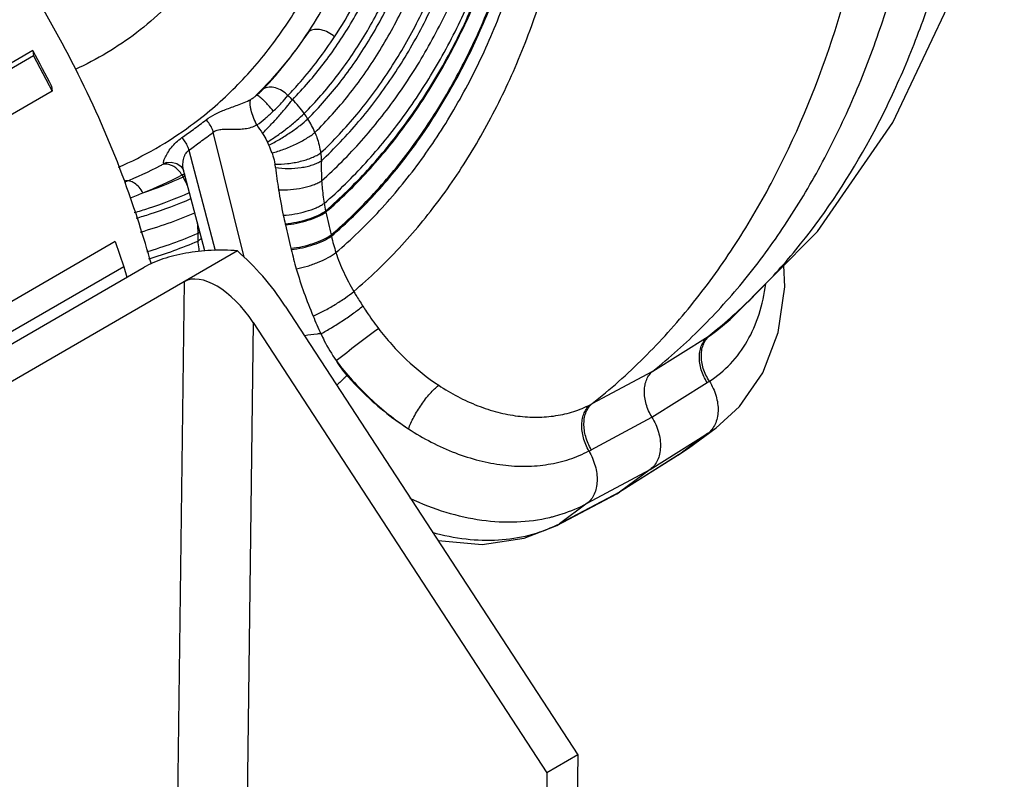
# Model space of a CAD drawing. Header units: inches. Extents: x 0 to 34, y 0 to 22.
# Tile 109 of 175: x 23.5 to 25.1, y 13.6 to 14.8. Entities that reach past the tile are written whole.
import ezdxf

# ---------------------------------------------------------------- set-up
doc = ezdxf.new("R2010")
doc.units = ezdxf.units.IN
doc.header["$LTSCALE"] = 1.87
doc.header["$MEASUREMENT"] = 0
doc.layers.get('0').update_dxf_attribs({"linetype": 'CONTINUOUS'})
doc.layers.add('3_ALL_AXES', color=7, linetype='CONTINUOUS')
doc.layers.add('7_ALL_FEATURES', color=7, linetype='CONTINUOUS')

msp = doc.modelspace()

# ---------------------------------------------------------------- linework, layer by layer
at = {"color": 7, "linetype": 'Continuous'}
for p, q in [((23.876001, 14.384185), (23.827859, 14.579513)), ((23.789746, 14.551414), (23.83088, 14.394821)), ((23.750858, 14.530216), (23.751002, 14.530336)), ((23.755123, 14.532012), (23.750886, 14.530372)), ((23.751002, 14.530336), (23.750886, 14.530372)), ((23.75525, 14.532048), (23.755123, 14.532012)), ((23.75525, 14.532048), (23.761887, 14.532869)), ((23.814432, 14.394071), (23.781302, 14.520193)), ((23.781308, 14.52017), (23.781327, 14.520102)), ((23.688912, 14.503375), (23.689907, 14.500684)), ((24.003411, 14.456554), (24.003808, 14.45482)), ((23.940178, 14.436405), (23.940554, 14.434773)), ((24.011956, 14.419041), (24.012425, 14.417045)), ((23.949133, 14.398183), (23.949606, 14.396201)), ((24.514605, 14.206452), (24.601104, 14.260448)), ((24.603871, 14.262216), (24.614537, 14.269921)), ((24.614537, 14.269921), (24.614664, 14.270021)), ((24.419887, 14.15562), (24.514605, 14.206452)), ((24.513091, 14.134483), (24.599458, 14.188438)), ((24.418335, 14.083664), (24.513091, 14.134483)), ((24.510383, 14.052748), (24.600046, 14.108822)), ((24.600046, 14.108822), (24.556746, 14.076899)), ((24.570285, 14.086125), (24.613302, 14.117839)), ((24.600046, 14.108822), (24.612873, 14.117524)), ((24.554834, 14.075591), (24.46068, 14.016212)), ((24.556746, 14.076899), (24.462638, 14.017549)), ((24.554836, 14.075592), (24.570253, 14.086105)), ((24.554836, 14.075592), (24.556746, 14.076899)), ((24.570285, 14.086125), (24.556746, 14.076899)), ((24.411956, 14.000017), (24.510383, 14.052748)), ((24.510383, 14.052748), (24.462638, 14.017549)), ((24.364348, 13.965407), (24.458446, 14.014922)), ((24.462638, 14.017549), (24.368656, 13.968095)), ((24.458464, 14.014932), (24.460675, 14.016208)), ((24.460675, 14.016208), (24.462638, 14.017549)), ((24.411956, 14.000017), (24.368656, 13.968095)), ((24.364368, 13.965418), (24.368656, 13.968095))]:
    msp.add_line(p, q, dxfattribs=at)
for points in [[(24.614665, 14.270023), (24.635401, 14.286965), (24.771712, 14.424508), (24.889574, 14.59472), (24.984389, 14.794762), (25.053109, 15.022416), (25.063652, 15.088696)], [(23.750856, 14.530215), (23.752904, 14.531199), (23.755123, 14.532012)], [(23.761887, 14.532869), (23.771059, 14.530715), (23.777766, 14.525915), (23.780908, 14.521272), (23.781308, 14.52017)], [(24.612847, 14.117508), (24.650181, 14.151384), (24.686542, 14.203949), (24.710565, 14.26691), (24.720848, 14.338166), (24.719011, 14.37133)], [(24.179157, 13.941755), (24.247982, 13.935854), (24.313685, 13.945468), (24.364348, 13.965407)]]:
    msp.add_lwpolyline(points, dxfattribs=at)
for centre, radius, start, end in [((24.415364, 15.151732), 0.697993, 227.561491, 228.349261), ((23.843572, 14.518308), 0.155442, 35.599223, 46.032902), ((23.293074, 15.269307), 0.850673, 306.2987, 307.98621), ((23.846501, 14.520234), 0.151939, 31.837879, 35.651753), ((23.847875, 14.521064), 0.150334, 22.669002, 31.845038), ((23.443089, 15.065673), 0.590459, 293.620915, 306.277737), ((23.298949, 15.261265), 0.840714, 304.803252, 306.300453), ((24.439246, 14.937843), 0.644679, 212.556808, 213.9813), ((22.806956, 15.924259), 1.688367, 306.348066, 307.205033), ((22.831535, 15.890626), 1.646711, 305.583854, 306.352845), ((23.798822, 14.507162), 0.127089, 24.181219, 26.630771), ((23.78924, 14.502876), 0.137587, 18.688069, 24.174841), ((23.460776, 15.074841), 0.617059, 291.761813, 297.476081), ((23.461521, 15.073371), 0.615411, 297.477695, 298.044193), ((23.753301, 14.510688), 0.018949, 91.292522, 96.924989), ((23.846562, 14.514981), 0.078972, 6.799105, 10.740708), ((24.802951, 14.628631), 0.884146, 186.774872, 189.042882), ((24.354201, 14.523806), 0.357663, 178.21932, 183.241832), ((23.471097, 15.106805), 0.669205, 291.629939, 297.392585), ((23.520942, 15.072291), 0.619659, 288.520403, 294.770954), ((23.741925, 14.489914), 0.043473, 31.510319, 37.322592), ((23.861634, 14.322554), 0.207271, 112.253188, 113.498998), ((24.061135, 14.660525), 0.318557, 207.661604, 208.270257), ((23.828267, 14.390804), 0.128055, 110.137262, 111.865819), ((23.637668, 14.429208), 0.16399, 23.522982, 29.374005), ((22.16831, 13.939171), 1.621899, 15.524252, 20.255512), ((23.419679, 15.169137), 0.746513, 291.870045, 293.53532), ((24.703194, 14.61271), 0.783126, 189.039634, 192.011692), ((24.300367, 14.520522), 0.303767, 189.907143, 192.156535), ((23.529057, 15.082322), 0.684283, 285.712087, 293.223001), ((24.706267, 14.613715), 0.786341, 192.03673, 193.031548), ((27.483793, 15.228486), 3.564948, 192.534067, 193.123845), ((23.61936, 14.417116), 0.184825, 1.382501, 6.399597), ((28.583425, 15.504017), 4.764403, 192.968983, 193.420942), ((23.52778, 15.06914), 0.704067, 286.168915, 293.110571), ((23.774522, 14.46442), 0.052081, 304.647504, 308.704394), ((23.612399, 14.415472), 0.191829, 358.231173, 1.823277), ((24.282946, 14.47758), 0.277211, 192.613459, 198.103944), ((23.524598, 15.063385), 0.711084, 286.559508, 293.148549), ((24.595039, 14.5501), 0.663528, 193.411267, 196.104878), ((24.787319, 14.629559), 0.871464, 202.762273, 204.759422), ((24.064133, 14.934825), 0.862045, 308.528454, 309.609582), ((24.525313, 14.382121), 0.143348, 301.918993, 303.231582), ((24.159239, 14.307167), 0.16308, 211.154388, 221.264816), ((24.424628, 14.468326), 0.330004, 301.990775, 302.680545), ((24.341966, 14.300339), 0.164364, 297.073893, 298.299283), ((24.244084, 14.40853), 0.368648, 297.555951, 298.208052), ((24.2952, 14.224532), 0.253291, 283.351637, 284.615495), ((24.269474, 14.156316), 0.212754, 296.476705, 297.786577)]:
    msp.add_arc(centre, radius, start, end, dxfattribs=at)
for points, knots in [([(23.792463, 14.58967), (23.815822, 14.6068), (23.860464, 14.644959), (23.919243, 14.711869), (23.969708, 14.78809), (24.011306, 14.872771), (24.043668, 14.965017), (24.074626, 15.099154), (24.08479, 15.242261), (24.075986, 15.389358), (24.053706, 15.543625), (24.012113, 15.6979), (23.953249, 15.848588), (23.882493, 15.997228), (23.774886, 16.172522), (23.644426, 16.329698), (23.528986, 16.44042), (23.410687, 16.537293), (23.284512, 16.617219), (23.153286, 16.67625), (23.056151, 16.708675), (22.959721, 16.729608), (22.864977, 16.738807), (22.772908, 16.736128), (22.684492, 16.72156), (22.60069, 16.695223), (22.522433, 16.657365), (22.450609, 16.60842), (22.407881, 16.569076), (22.387915, 16.54793)], [0, 0, 0, 0, 0.02582607, 0.05214275, 0.07916368, 0.10708759, 0.136049, 0.16612693, 0.22962596, 0.26303633, 0.29741002, 0.36845217, 0.40484521, 0.44155778, 0.51511192, 0.58759072, 0.62298805, 0.65758944, 0.72382307, 0.75533928, 0.78571105, 0.81495354, 0.84313373, 0.87037232, 0.89684459, 0.92277442, 0.94842265, 0.97407068, 1, 1, 1, 1]), ([(23.16851, 16.519478), (23.256837, 16.482624), (23.361813, 16.418341), (23.474405, 16.32416), (23.549948, 16.252982), (23.637934, 16.154376), (23.730886, 16.02399), (23.809763, 15.883774), (23.872719, 15.737005), (23.91828, 15.587102), (23.945368, 15.437544), (23.953318, 15.291794), (23.941874, 15.153205), (23.911205, 15.025011), (23.869475, 14.928053), (23.827132, 14.859281), (23.791594, 14.81276), (23.752094, 14.770955), (23.708863, 14.734121), (23.66217, 14.702498), (23.628963, 14.685034), (23.611951, 14.677256)], [0, 0, 0, 0, 0.12632771, 0.15978124, 0.19381369, 0.26323091, 0.33383258, 0.4047708, 0.47517767, 0.54421676, 0.61113501, 0.675317, 0.73634248, 0.79404625, 0.84857538, 0.8748232, 0.90049504, 0.92570821, 0.95059706, 0.9753094, 1, 1, 1, 1]), ([(23.951487, 14.630185), (23.968753, 14.647823), (24.001433, 14.685644), (24.043907, 14.748419), (24.080045, 14.817183), (24.109643, 14.891438), (24.132653, 14.970626), (24.154858, 15.083707), (24.160894, 15.171672), (24.160772, 15.231036)], [0, 0, 0, 0, 0.11356408, 0.22931513, 0.34801619, 0.4702756, 0.59649244, 0.72686457, 1, 1, 1, 1]), ([(23.976965, 14.736841), (23.999434, 14.770774), (24.039215, 14.844645), (24.081017, 14.966607), (24.105712, 15.099899), (24.110538, 15.192463), (24.110296, 15.239855)], [0, 0, 0, 0, 0.23146122, 0.47440823, 0.73046508, 1, 1, 1, 1]), ([(24.017233, 14.728247), (24.039864, 14.762486), (24.079887, 14.837048), (24.121542, 14.960324), (24.145501, 15.09527), (24.149464, 15.188999), (24.148726, 15.237033)], [0, 0, 0, 0, 0.23103456, 0.47352969, 0.72957981, 1, 1, 1, 1]), ([(23.969963, 14.608792), (23.987751, 14.626708), (24.021397, 14.66515), (24.065085, 14.729062), (24.102182, 14.799103), (24.132507, 14.874763), (24.156028, 14.955477), (24.178655, 15.070799), (24.184699, 15.160528), (24.184487, 15.221084)], [0, 0, 0, 0, 0.11384949, 0.22969885, 0.34837659, 0.47054591, 0.59664959, 0.72692132, 1, 1, 1, 1]), ([(23.97558, 14.600384), (23.993613, 14.618415), (24.02773, 14.657121), (24.072049, 14.72152), (24.109699, 14.792126), (24.140504, 14.868418), (24.164428, 14.949825), (24.187497, 15.066154), (24.193745, 15.15669), (24.193617, 15.217794)], [0, 0, 0, 0, 0.11392924, 0.2298232, 0.3485192, 0.47068648, 0.59677195, 0.72701264, 1, 1, 1, 1]), ([(23.986595, 14.579004), (24.005337, 14.597359), (24.040841, 14.636801), (24.087115, 14.702543), (24.126591, 14.774706), (24.159077, 14.852743), (24.184519, 14.936061), (24.209377, 15.055119), (24.216622, 15.147886), (24.216984, 15.210506)], [0, 0, 0, 0, 0.11414003, 0.23022367, 0.34906523, 0.47131138, 0.59739099, 0.72752923, 1, 1, 1, 1]), ([(23.995573, 14.54705), (24.015608, 14.565968), (24.053719, 14.606674), (24.103885, 14.674642), (24.147233, 14.749384), (24.183495, 14.830308), (24.212527, 14.916777), (24.241839, 15.040223), (24.251845, 15.136688), (24.253664, 15.201828)], [0, 0, 0, 0, 0.11455559, 0.23115905, 0.35048211, 0.47304937, 0.59919711, 0.72908843, 1, 1, 1, 1]), ([(23.99671, 14.53492), (24.017295, 14.554058), (24.056535, 14.595246), (24.108446, 14.664049), (24.153589, 14.739756), (24.19165, 14.821762), (24.222437, 14.909417), (24.253974, 15.034497), (24.265421, 15.132384), (24.268025, 15.198505)], [0, 0, 0, 0, 0.11474549, 0.23160507, 0.35117134, 0.47390325, 0.60008858, 0.72985895, 1, 1, 1, 1]), ([(23.99711, 14.50358), (24.018986, 14.523129), (24.060863, 14.565264), (24.116795, 14.635802), (24.166022, 14.713603), (24.208138, 14.798034), (24.242845, 14.888419), (24.279321, 15.017422), (24.293924, 15.118739), (24.298241, 15.187247)], [0, 0, 0, 0, 0.1149783, 0.23220407, 0.3521372, 0.4751272, 0.60138263, 0.73098458, 1, 1, 1, 1]), ([(24.001129, 14.468259), (24.023954, 14.488132), (24.067726, 14.531049), (24.12642, 14.603091), (24.178349, 14.682752), (24.223075, 14.769382), (24.260256, 14.86229), (24.299838, 14.995127), (24.316372, 15.099679), (24.321772, 15.170459)], [0, 0, 0, 0, 0.11478439, 0.23190306, 0.35179582, 0.47479402, 0.60109303, 0.73076547, 1, 1, 1, 1]), ([(24.003411, 14.456554), (24.026418, 14.476513), (24.070536, 14.519646), (24.129678, 14.592118), (24.181998, 14.672311), (24.227066, 14.759574), (24.26455, 14.853216), (24.304506, 14.987219), (24.321251, 15.092709), (24.326787, 15.164149)], [0, 0, 0, 0, 0.11461775, 0.23158128, 0.35135504, 0.4742896, 0.60059407, 0.7303497, 1, 1, 1, 1]), ([(24.003808, 14.45482), (24.026834, 14.474792), (24.070989, 14.517956), (24.130173, 14.590489), (24.182525, 14.670757), (24.227618, 14.75811), (24.265123, 14.851856), (24.305104, 14.986025), (24.32186, 15.091647), (24.327407, 15.16318)], [0, 0, 0, 0, 0.11458793, 0.23152305, 0.35127468, 0.4741972, 0.60050242, 0.73027322, 1, 1, 1, 1]), ([(24.011956, 14.419041), (24.035504, 14.439287), (24.080651, 14.48313), (24.141118, 14.556984), (24.194593, 14.638881), (24.240677, 14.728163), (24.279063, 14.824135), (24.320148, 14.961837), (24.337535, 15.070294), (24.343495, 15.143823)], [0, 0, 0, 0, 0.11406966, 0.23053477, 0.34993337, 0.47267297, 0.59900276, 0.72902867, 1, 1, 1, 1]), ([(24.012425, 14.417045), (24.036007, 14.437308), (24.081223, 14.481192), (24.141785, 14.555124), (24.195347, 14.637116), (24.241514, 14.72651), (24.279976, 14.822612), (24.321156, 14.960515), (24.338601, 15.069137), (24.344595, 15.142782)], [0, 0, 0, 0, 0.11404616, 0.23049179, 0.34987682, 0.4726102, 0.59894206, 0.7289789, 1, 1, 1, 1]), ([(24.019458, 14.391439), (24.043463, 14.411916), (24.089497, 14.456319), (24.15116, 14.531248), (24.205725, 14.614464), (24.252809, 14.705299), (24.292106, 14.803057), (24.334329, 14.943552), (24.352381, 15.054274), (24.35874, 15.129391)], [0, 0, 0, 0, 0.11372688, 0.22989994, 0.34909046, 0.47173082, 0.59808715, 0.72827552, 1, 1, 1, 1]), ([(24.047186, 14.330901), (24.072177, 14.35196), (24.120109, 14.397741), (24.184296, 14.475233), (24.241127, 14.561519), (24.290238, 14.65591), (24.331338, 14.757696), (24.375733, 14.904399), (24.394953, 15.020109), (24.401966, 15.098701)], [0, 0, 0, 0, 0.11310964, 0.22875308, 0.34756472, 0.47002339, 0.59642586, 0.72690721, 1, 1, 1, 1]), ([(23.32826, 15.082789), (23.367329, 15.041782), (23.441666, 14.95493), (23.539697, 14.813609), (23.623474, 14.66273), (23.669016, 14.557029), (23.688912, 14.503375)], [0, 0, 0, 0, 0.24739475, 0.49828887, 0.75004912, 1, 1, 1, 1]), ([(24.419887, 14.15562), (24.448036, 14.177838), (24.50229, 14.226136), (24.57597, 14.30806), (24.642416, 14.399419), (24.722272, 14.53501), (24.802047, 14.725878), (24.841848, 14.888944), (24.856536, 14.97389)], [0, 0, 0, 0, 0.11355155, 0.22940981, 0.34826497, 0.47064342, 0.72702689, 1, 1, 1, 1]), ([(24.613733, 14.2707), (24.637689, 14.290524), (24.683925, 14.333187), (24.769126, 14.429545), (24.841652, 14.540464), (24.90129, 14.662116), (24.954412, 14.795812), (24.983465, 14.901779), (24.998536, 14.974268)], [0, 0, 0, 0, 0.11423812, 0.23060607, 0.47192161, 0.59800698, 0.72799877, 1, 1, 1, 1]), ([(24.514605, 14.206452), (24.540836, 14.227387), (24.591433, 14.272711), (24.660364, 14.34923), (24.722761, 14.434264), (24.778455, 14.527275), (24.82729, 14.627739), (24.883878, 14.77305), (24.914055, 14.888366), (24.929252, 14.967217)], [0, 0, 0, 0, 0.11388933, 0.22996128, 0.34889871, 0.47123461, 0.59735921, 0.72749542, 1, 1, 1, 1]), ([(23.976965, 14.736841), (23.964844, 14.718803), (23.939136, 14.684138), (23.910164, 14.652142), (23.895049, 14.637062)], [0, 0, 0, 0, 0.50441792, 1, 1, 1, 1]), ([(23.906284, 14.647106), (23.912784, 14.653938), (23.938394, 14.682165), (23.961329, 14.712802), (23.976965, 14.736841)], [0, 0, 0, 0, 0.24747471, 1, 1, 1, 1]), ([(24.017233, 14.728247), (24.014313, 14.73095), (24.007803, 14.735544), (23.996987, 14.739599), (23.986286, 14.740418), (23.979651, 14.738447), (23.976965, 14.736841)], [0, 0, 0, 0, 0.27350694, 0.54048188, 0.78492649, 1, 1, 1, 1]), ([(23.94436, 14.636612), (23.951035, 14.643607), (23.977351, 14.672473), (24.001028, 14.703731), (24.017233, 14.728247)], [0, 0, 0, 0, 0.2475552, 1, 1, 1, 1]), ([(23.895049, 14.637062), (23.897178, 14.638767), (23.901033, 14.641994), (23.9047, 14.645441), (23.906284, 14.647106)], [0, 0, 0, 0, 0.54276858, 1, 1, 1, 1]), ([(23.94436, 14.636612), (23.941706, 14.639499), (23.935753, 14.644492), (23.925574, 14.649168), (23.915304, 14.650454), (23.908888, 14.648637), (23.906284, 14.647106)], [0, 0, 0, 0, 0.2785455, 0.54447988, 0.78543026, 1, 1, 1, 1]), ([(23.816639, 14.598841), (23.821013, 14.602261), (23.830927, 14.608295), (23.84771, 14.61528), (23.863027, 14.620705), (23.876198, 14.625789), (23.883029, 14.628877), (23.8864, 14.630715)], [0, 0, 0, 0, 0.21652378, 0.4492704, 0.70824963, 0.85024847, 1, 1, 1, 1]), ([(23.895873, 14.590918), (23.893858, 14.594625), (23.890389, 14.602162), (23.887269, 14.611768), (23.885815, 14.619041), (23.885342, 14.623672), (23.885461, 14.627532), (23.885986, 14.629801), (23.8864, 14.630715)], [0, 0, 0, 0, 0.30307368, 0.59439808, 0.72318564, 0.83533499, 0.92792591, 1, 1, 1, 1]), ([(23.8864, 14.630715), (23.888022, 14.631596), (23.89099, 14.63363), (23.893744, 14.635919), (23.895049, 14.637062)], [0, 0, 0, 0, 0.51553735, 1, 1, 1, 1]), ([(23.921554, 14.612154), (23.919011, 14.615463), (23.915102, 14.620206), (23.909726, 14.626035), (23.905964, 14.629779), (23.902538, 14.632843), (23.899561, 14.635137), (23.89717, 14.636565), (23.895655, 14.637087), (23.895049, 14.637062)], [0, 0, 0, 0, 0.33987427, 0.5000683, 0.64575668, 0.77193074, 0.87454829, 0.95060107, 1, 1, 1, 1]), ([(23.904665, 14.577517), (23.908951, 14.58179), (23.917578, 14.590708), (23.930018, 14.6043), (23.941434, 14.617502), (23.948415, 14.626137), (23.951487, 14.630185)], [0, 0, 0, 0, 0.25749065, 0.52777446, 0.78380077, 1, 1, 1, 1]), ([(23.921554, 14.612154), (23.925901, 14.616354), (23.933745, 14.624287), (23.941158, 14.632634), (23.94436, 14.636612)], [0, 0, 0, 0, 0.54203889, 1, 1, 1, 1]), ([(23.827859, 14.579513), (23.827395, 14.58128), (23.824962, 14.588385), (23.820625, 14.594808), (23.816639, 14.598841)], [0, 0, 0, 0, 0.24361538, 1, 1, 1, 1]), ([(23.895873, 14.590918), (23.900425, 14.593972), (23.909268, 14.600751), (23.9175, 14.608237), (23.921554, 14.612154)], [0, 0, 0, 0, 0.49305889, 1, 1, 1, 1]), ([(23.912429, 14.564129), (23.917715, 14.567392), (23.92838, 14.574474), (23.943724, 14.585778), (23.957764, 14.597227), (23.966274, 14.605026), (23.969963, 14.608792)], [0, 0, 0, 0, 0.25540026, 0.52602486, 0.78324323, 1, 1, 1, 1]), ([(23.91476, 14.559221), (23.920366, 14.562032), (23.931681, 14.56829), (23.947941, 14.578584), (23.962778, 14.589269), (23.97173, 14.596723), (23.97558, 14.600384)], [0, 0, 0, 0, 0.25548489, 0.5263055, 0.78355246, 1, 1, 1, 1]), ([(23.827859, 14.579513), (23.829705, 14.580954), (23.834218, 14.583082), (23.841768, 14.58419), (23.84995, 14.584266), (23.858713, 14.584082), (23.867984, 14.584114), (23.877582, 14.584865), (23.8871, 14.586835), (23.893116, 14.589337), (23.895873, 14.590918)], [0, 0, 0, 0, 0.10044954, 0.20836229, 0.32552656, 0.45126562, 0.58445972, 0.72317822, 0.86366054, 1, 1, 1, 1]), ([(23.752006, 14.53864), (23.753199, 14.54146), (23.756328, 14.547258), (23.762261, 14.555686), (23.769735, 14.563912), (23.775629, 14.568741), (23.778795, 14.570941)], [0, 0, 0, 0, 0.2164964, 0.46380825, 0.7274225, 1, 1, 1, 1]), ([(23.789746, 14.551414), (23.789307, 14.553196), (23.786982, 14.560352), (23.782734, 14.566856), (23.778795, 14.570941)], [0, 0, 0, 0, 0.24441746, 1, 1, 1, 1]), ([(23.904665, 14.577517), (23.905388, 14.576444), (23.908189, 14.572108), (23.910695, 14.567584), (23.912429, 14.564129)], [0, 0, 0, 0, 0.25084184, 1, 1, 1, 1]), ([(23.919572, 14.546961), (23.92578, 14.548589), (23.938339, 14.55267), (23.956367, 14.560315), (23.970521, 14.567821), (23.980379, 14.574196), (23.984667, 14.577405), (23.986595, 14.579004)], [0, 0, 0, 0, 0.25762602, 0.52900195, 0.78530147, 0.89944501, 1, 1, 1, 1]), ([(23.986595, 14.579004), (23.987679, 14.576401), (23.991637, 14.566052), (23.994373, 14.555222), (23.995573, 14.54705)], [0, 0, 0, 0, 0.25447469, 1, 1, 1, 1]), ([(23.750424, 14.533955), (23.750504, 14.534312), (23.750921, 14.535909), (23.751506, 14.537457), (23.752006, 14.53864)], [0, 0, 0, 0, 0.22157267, 1, 1, 1, 1]), ([(23.781322, 14.520115), (23.780661, 14.522652), (23.780068, 14.528201), (23.780862, 14.536682), (23.783553, 14.545075), (23.787396, 14.549778), (23.789746, 14.551414)], [0, 0, 0, 0, 0.23127279, 0.48668889, 0.74741402, 1, 1, 1, 1]), ([(23.919572, 14.546961), (23.920054, 14.545539), (23.921871, 14.539867), (23.923323, 14.534075), (23.924151, 14.529698)], [0, 0, 0, 0, 0.2521506, 1, 1, 1, 1]), ([(23.924151, 14.529698), (23.930755, 14.529495), (23.944165, 14.530108), (23.963557, 14.533446), (23.978713, 14.538134), (23.989123, 14.542957), (23.993591, 14.54564), (23.995573, 14.54705)], [0, 0, 0, 0, 0.26605695, 0.5385574, 0.79078579, 0.90205434, 1, 1, 1, 1]), ([(23.995573, 14.54705), (23.995728, 14.546034), (23.996285, 14.54201), (23.996609, 14.537953), (23.99671, 14.53492)], [0, 0, 0, 0, 0.25297671, 1, 1, 1, 1]), ([(23.750886, 14.530372), (23.75079, 14.530377), (23.750592, 14.530437), (23.750374, 14.530682), (23.750236, 14.531026), (23.750127, 14.53166), (23.750171, 14.53266), (23.75032, 14.533494), (23.750424, 14.533955)], [0, 0, 0, 0, 0.07341643, 0.14992118, 0.24189611, 0.35378324, 0.63882061, 1, 1, 1, 1]), ([(23.762354, 14.527697), (23.761573, 14.528027), (23.758537, 14.529151), (23.755264, 14.529687), (23.752874, 14.529632)], [0, 0, 0, 0, 0.26180896, 1, 1, 1, 1]), ([(23.771479, 14.521758), (23.770777, 14.522394), (23.76799, 14.524733), (23.764832, 14.526648), (23.762354, 14.527697)], [0, 0, 0, 0, 0.26036546, 1, 1, 1, 1]), ([(23.776496, 14.516272), (23.776115, 14.516772), (23.774568, 14.518711), (23.77285, 14.520515), (23.771479, 14.521758)], [0, 0, 0, 0, 0.25353621, 1, 1, 1, 1]), ([(23.924979, 14.52433), (23.931588, 14.523321), (23.94502, 14.522373), (23.961633, 14.523499), (23.974296, 14.525861), (23.98282, 14.528229), (23.990295, 14.531167), (23.994748, 14.533601), (23.99671, 14.53492)], [0, 0, 0, 0, 0.27167395, 0.54497663, 0.67420694, 0.79467197, 0.903928, 1, 1, 1, 1]), ([(23.717772, 14.484723), (23.716215, 14.487811), (23.712501, 14.493452), (23.705306, 14.499922), (23.69834, 14.50302), (23.692816, 14.503665), (23.690166, 14.503389), (23.688902, 14.503108)], [0, 0, 0, 0, 0.28349508, 0.54709407, 0.78385531, 0.89384415, 1, 1, 1, 1]), ([(23.929795, 14.489667), (23.936059, 14.489342), (23.948671, 14.489555), (23.966901, 14.492065), (23.981111, 14.495912), (23.990935, 14.500017), (23.995197, 14.502345), (23.99711, 14.50358)], [0, 0, 0, 0, 0.27028225, 0.54174745, 0.79137823, 0.90189718, 1, 1, 1, 1]), ([(23.99711, 14.50358), (23.997276, 14.500626), (23.998105, 14.488801), (23.999605, 14.477022), (24.001129, 14.468259)], [0, 0, 0, 0, 0.24958078, 1, 1, 1, 1]), ([(23.704452, 14.453913), (23.711861, 14.456037), (23.741072, 14.464952), (23.769673, 14.475884), (23.790522, 14.48519)], [0, 0, 0, 0, 0.25238091, 1, 1, 1, 1]), ([(23.707516, 14.445185), (23.714869, 14.447275), (23.743862, 14.45604), (23.772268, 14.466762), (23.792994, 14.47588)], [0, 0, 0, 0, 0.25236564, 1, 1, 1, 1]), ([(23.937215, 14.449732), (23.9432, 14.450086), (23.955183, 14.451522), (23.972412, 14.455453), (23.985822, 14.460121), (23.995171, 14.46459), (23.99927, 14.467006), (24.001129, 14.468259)], [0, 0, 0, 0, 0.26775469, 0.53763226, 0.78796709, 0.89987406, 1, 1, 1, 1]), ([(23.940178, 14.436405), (23.946107, 14.436958), (23.957966, 14.438769), (23.975003, 14.443169), (23.990336, 14.448944), (23.999507, 14.453854), (24.003411, 14.456554)], [0, 0, 0, 0, 0.26689542, 0.53651253, 0.78724306, 1, 1, 1, 1]), ([(23.940554, 14.434773), (23.946486, 14.435315), (23.958351, 14.437103), (23.975396, 14.441474), (23.990733, 14.447225), (23.999905, 14.452124), (24.003808, 14.45482)], [0, 0, 0, 0, 0.26701358, 0.53666355, 0.78734764, 1, 1, 1, 1]), ([(23.809825, 14.414157), (23.809394, 14.413748), (23.807589, 14.412104), (23.805653, 14.410605), (23.804137, 14.409551)], [0, 0, 0, 0, 0.24336218, 1, 1, 1, 1]), ([(23.949133, 14.398183), (23.95504, 14.398825), (23.966844, 14.4008), (23.983778, 14.405407), (23.998997, 14.411336), (24.008089, 14.416318), (24.011956, 14.419041)], [0, 0, 0, 0, 0.26707631, 0.53673418, 0.7873986, 1, 1, 1, 1]), ([(23.949606, 14.396201), (23.955513, 14.396842), (23.967316, 14.398815), (23.98425, 14.403417), (23.999467, 14.409344), (24.008558, 14.414323), (24.012425, 14.417045)], [0, 0, 0, 0, 0.26710727, 0.53677216, 0.78742388, 1, 1, 1, 1]), ([(23.806312, 14.393316), (23.806077, 14.394686), (23.805198, 14.400075), (23.804511, 14.405497), (23.804137, 14.409551)], [0, 0, 0, 0, 0.2544995, 1, 1, 1, 1]), ([(23.957551, 14.366039), (23.963367, 14.36718), (23.974991, 14.370126), (23.991638, 14.37601), (24.006644, 14.382996), (24.015618, 14.388515), (24.019458, 14.391439)], [0, 0, 0, 0, 0.26389707, 0.53300314, 0.78507372, 1, 1, 1, 1]), ([(24.019458, 14.391439), (24.022872, 14.380958), (24.031098, 14.360241), (24.041546, 14.340582), (24.047186, 14.330901)], [0, 0, 0, 0, 0.49591973, 1, 1, 1, 1]), ([(23.957551, 14.366039), (23.961146, 14.35358), (23.969173, 14.328759), (23.978662, 14.304464), (23.983726, 14.292382)], [0, 0, 0, 0, 0.49743758, 1, 1, 1, 1]), ([(24.602815, 14.190563), (24.614843, 14.198281), (24.637324, 14.216973), (24.663783, 14.252848), (24.682302, 14.295459), (24.688872, 14.326497), (24.690865, 14.342593)], [0, 0, 0, 0, 0.23658021, 0.47837975, 0.7314989, 1, 1, 1, 1]), ([(23.983726, 14.292382), (23.989441, 14.294853), (24.00107, 14.300499), (24.017918, 14.310017), (24.03352, 14.320142), (24.043036, 14.327327), (24.047186, 14.330901)], [0, 0, 0, 0, 0.25088655, 0.5203586, 0.7793193, 1, 1, 1, 1]), ([(24.047186, 14.330901), (24.048311, 14.32897), (24.052893, 14.321247), (24.057699, 14.313659), (24.061397, 14.308018)], [0, 0, 0, 0, 0.24885223, 1, 1, 1, 1]), ([(23.995965, 14.264582), (24.00158, 14.267599), (24.013223, 14.27435), (24.030402, 14.285271), (24.046717, 14.296561), (24.056883, 14.304284), (24.061397, 14.308018)], [0, 0, 0, 0, 0.24318107, 0.51325804, 0.77647856, 1, 1, 1, 1]), ([(24.061397, 14.308018), (24.063333, 14.305064), (24.071154, 14.293249), (24.079298, 14.281641), (24.085728, 14.273168)], [0, 0, 0, 0, 0.24928716, 1, 1, 1, 1]), ([(23.995965, 14.264582), (23.993956, 14.26452), (23.98545, 14.264054), (23.976988, 14.262881), (23.970594, 14.261673)], [0, 0, 0, 0, 0.23598461, 1, 1, 1, 1]), ([(23.995965, 14.264582), (23.997657, 14.26099), (24.004716, 14.246606), (24.012861, 14.232738), (24.019679, 14.222798)], [0, 0, 0, 0, 0.24776691, 1, 1, 1, 1]), ([(24.019679, 14.222798), (24.030672, 14.231386), (24.052637, 14.248245), (24.074704, 14.26497), (24.085728, 14.273168)], [0, 0, 0, 0, 0.50382603, 1, 1, 1, 1]), ([(24.085728, 14.273168), (24.098983, 14.2557), (24.128014, 14.223228), (24.162085, 14.196049), (24.179951, 14.184248)], [0, 0, 0, 0, 0.50595552, 1, 1, 1, 1]), ([(24.599458, 14.188438), (24.595515, 14.194689), (24.589426, 14.207855), (24.586683, 14.22546), (24.58808, 14.238578), (24.590767, 14.247273), (24.595078, 14.254735), (24.598978, 14.258771), (24.601104, 14.260448)], [0, 0, 0, 0, 0.28364356, 0.5494251, 0.67210459, 0.78734878, 0.89608892, 1, 1, 1, 1]), ([(24.602815, 14.190563), (24.598808, 14.196759), (24.592584, 14.209816), (24.589674, 14.22734), (24.590969, 14.240407), (24.593598, 14.249072), (24.597871, 14.256516), (24.601753, 14.260542), (24.603872, 14.262217)], [0, 0, 0, 0, 0.28421822, 0.54984388, 0.67230194, 0.78733403, 0.89597571, 1, 1, 1, 1]), ([(24.019679, 14.222798), (24.03564, 14.201879), (24.07055, 14.162987), (24.111441, 14.130389), (24.132877, 14.116226)], [0, 0, 0, 0, 0.50596308, 1, 1, 1, 1]), ([(24.036657, 14.199609), (24.035499, 14.198442), (24.030355, 14.193328), (24.025095, 14.18833), (24.020986, 14.184511)], [0, 0, 0, 0, 0.22656242, 1, 1, 1, 1]), ([(24.036657, 14.199609), (24.043788, 14.191484), (24.072892, 14.160482), (24.106199, 14.13336), (24.132877, 14.116226)], [0, 0, 0, 0, 0.25425238, 1, 1, 1, 1]), ([(24.513091, 14.134483), (24.509247, 14.140805), (24.503326, 14.154053), (24.500647, 14.171658), (24.501975, 14.184758), (24.504572, 14.193401), (24.508733, 14.200803), (24.512533, 14.204798), (24.514605, 14.206452)], [0, 0, 0, 0, 0.28519824, 0.55247778, 0.6754623, 0.79026965, 0.89783476, 1, 1, 1, 1]), ([(24.132877, 14.116226), (24.133949, 14.119256), (24.136499, 14.12551), (24.142812, 14.138326), (24.152468, 14.154048), (24.163623, 14.168473), (24.172996, 14.1783), (24.177658, 14.182444), (24.17995, 14.184248)], [0, 0, 0, 0, 0.11541225, 0.24221745, 0.51267611, 0.77647105, 0.89523661, 1, 1, 1, 1]), ([(24.179951, 14.184248), (24.199137, 14.171576), (24.229451, 14.155539), (24.271853, 14.14177), (24.303015, 14.135648), (24.33357, 14.133726), (24.363054, 14.136076), (24.39101, 14.1426), (24.4085, 14.149757), (24.416775, 14.153987)], [0, 0, 0, 0, 0.27614846, 0.40769448, 0.5344637, 0.65651723, 0.7742419, 0.88839549, 1, 1, 1, 1]), ([(24.602815, 14.190563), (24.607329, 14.183418), (24.61427, 14.168367), (24.617264, 14.148235), (24.615488, 14.133306), (24.612241, 14.123474), (24.60713, 14.115099), (24.602536, 14.11065), (24.600046, 14.108822)], [0, 0, 0, 0, 0.28442509, 0.55028109, 0.67281007, 0.78764812, 0.89602718, 1, 1, 1, 1]), ([(24.414626, 14.081702), (24.410963, 14.088153), (24.405381, 14.1016), (24.402961, 14.119293), (24.404372, 14.132426), (24.406948, 14.141051), (24.411033, 14.148398), (24.41475, 14.152362), (24.416774, 14.153987)], [0, 0, 0, 0, 0.28612769, 0.55511293, 0.67849134, 0.79323947, 0.8998914, 1, 1, 1, 1]), ([(24.418335, 14.083664), (24.414601, 14.090067), (24.408875, 14.103419), (24.406282, 14.121042), (24.407591, 14.134129), (24.410112, 14.142725), (24.414163, 14.150051), (24.417867, 14.154001), (24.419887, 14.15562)], [0, 0, 0, 0, 0.2868048, 0.55567958, 0.67882646, 0.79332839, 0.89983002, 1, 1, 1, 1]), ([(24.513091, 14.134483), (24.51749, 14.127247), (24.524232, 14.11208), (24.527148, 14.091928), (24.525421, 14.077011), (24.522268, 14.067233), (24.517301, 14.058936), (24.512814, 14.054541), (24.510383, 14.052748)], [0, 0, 0, 0, 0.28608827, 0.55356476, 0.67632422, 0.79075492, 0.89795685, 1, 1, 1, 1]), ([(24.132877, 14.116226), (24.155828, 14.101262), (24.192033, 14.082353), (24.242595, 14.066181), (24.279698, 14.059092), (24.316024, 14.056998), (24.351029, 14.059969), (24.384164, 14.06794), (24.40485, 14.076602), (24.414626, 14.081702)], [0, 0, 0, 0, 0.27669431, 0.40837425, 0.53515934, 0.65713461, 0.77471166, 0.88864906, 1, 1, 1, 1]), ([(24.414626, 14.081702), (24.418894, 14.074377), (24.425406, 14.059105), (24.428222, 14.038952), (24.426547, 14.024059), (24.423496, 14.014342), (24.418689, 14.006125), (24.414322, 14.001777), (24.411956, 14.000017)], [0, 0, 0, 0, 0.28771909, 0.55680461, 0.67981888, 0.79387166, 0.89991364, 1, 1, 1, 1]), ([(24.134966, 14.007899), (24.153157, 13.999352), (24.189881, 13.98503), (24.246202, 13.972386), (24.301174, 13.969397), (24.33676, 13.974068), (24.353691, 13.978087)], [0, 0, 0, 0, 0.26839877, 0.52425031, 0.76763321, 1, 1, 1, 1]), ([(24.359113, 13.979437), (24.363751, 13.980647), (24.381926, 13.985942), (24.399493, 13.99335), (24.411956, 14.000017)], [0, 0, 0, 0, 0.25324728, 1, 1, 1, 1]), ([(24.364327, 13.965877), (24.35049, 13.958985), (24.320671, 13.947981), (24.272544, 13.940707), (24.221572, 13.942487), (24.187411, 13.949433), (24.170246, 13.954235)], [0, 0, 0, 0, 0.23348927, 0.47594847, 0.73078578, 1, 1, 1, 1])]:
    msp.add_open_spline(points, degree=3, knots=knots, dxfattribs=at)
at = {"layer": '3_ALL_AXES', "color": 7, "linetype": 'Continuous'}
for p, q in [((23.546086, 14.706787), (23.280247, 14.553006)), ((23.546086, 14.706787), (23.547111, 14.698825)), ((23.547111, 14.698825), (23.28375, 14.546479)), ((23.547111, 14.698825), (23.576131, 14.643535)), ((23.575106, 14.651496), (23.576131, 14.643535)), ((23.576131, 14.643535), (23.312817, 14.491216)), ((23.674294, 14.408648), (23.427355, 14.265802)), ((23.674294, 14.408648), (23.688072, 14.369463)), ((23.688072, 14.369463), (23.438988, 14.225377)), ((23.688072, 14.369463), (23.692973, 14.353011))]:
    msp.add_line(p, q, dxfattribs=at)
msp.add_ellipse((23.550765, 14.755534), major_axis=(-0.558508, 1.067564), ratio=0.02220915, start_param=-4.67833258, end_param=-4.62640567, dxfattribs=at)
at = {"layer": '7_ALL_FEATURES', "color": 7, "linetype": 'Continuous'}
for p, q in [((23.865457, 14.394176), (23.315021, 14.075766)), ((23.253962, 14.099056), (23.719806, 14.368533)), ((23.78211, 14.345962), (23.76477, 12.967403)), ((23.940206, 14.307917), (24.397432, 13.607277)), ((23.890133, 14.28221), (23.873276, 12.94197)), ((23.890133, 14.28221), (24.348904, 13.579204)), ((24.397432, 13.607277), (24.348904, 13.579204)), ((24.397432, 13.607277), (24.388227, 12.875393)), ((24.348904, 13.579204), (24.339698, 12.847321))]:
    msp.add_line(p, q, dxfattribs=at)
for centre, major_axis, end_param in [((23.842215, 14.251232), (-0.125068, 0.184032), -1.07853549), ((23.841916, 14.254317), (-0.061542, 0.090555), -0.0368453)]:
    msp.add_ellipse(centre, major_axis=major_axis, ratio=0.50777681, start_param=-1.60764162, end_param=end_param, dxfattribs=at)
msp.add_open_spline([(23.865457, 14.394176), (23.851863, 14.395221), (23.831429, 14.395539), (23.804562, 14.393494), (23.785131, 14.390764), (23.766673, 14.386877), (23.749491, 14.381899), (23.733875, 14.375914), (23.724257, 14.371108), (23.719806, 14.368533)], degree=3, knots=[0, 0, 0, 0, 0.27298214, 0.40784908, 0.53926335, 0.66555618, 0.78522555, 0.89704813, 1, 1, 1, 1], dxfattribs=at)

doc.saveas('drawing.dxf')
